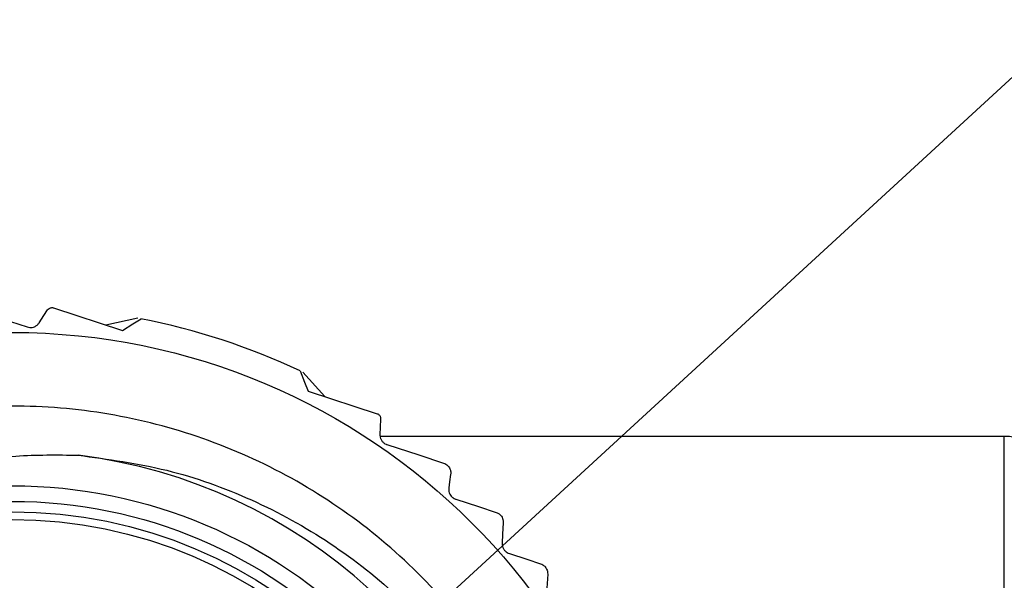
# Model space of a CAD drawing. Header units: millimetres. Extents: x 6 to 273, y 6 to 210.
# Tile 60 of 75: x 46 to 65, y 58 to 68. Entities that reach past the tile are written whole.
import ezdxf

# ---------------------------------------------------------------- set-up
doc = ezdxf.new("R2010")
doc.units = ezdxf.units.MM
doc.linetypes.add('SLD-Solid', pattern=[0])
doc.layers.add('DIMENSIONS', color=140, linetype='SLD-Solid', lineweight=25)
doc.styles.add('SLDTEXTSTYLE0', font='TXT', dxfattribs={"width": 0.7})
doc.dimstyles.new('SLDDIMSTYLE0', dxfattribs={"dimtxt": 2.158008, "dimasz": 3.302, "dimexe": 0, "dimexo": 0.0625, "dimgap": 0.539502, "dimtad": 0, "dimtih": 1, "dimtoh": 1, "dimdec": 1, "dimrnd": 1e-09, "dimzin": 12, "dimdsep": 46, "dimtxsty": 'SLDTEXTSTYLE0', "dimsah": 1, "dimcen": 0, "dimadec": 0, "dimazin": 3, "dimtfac": 1, "dimtdec": 1, "dimtofl": 0, "dimtmove": 0, "dimatfit": 3, "dimfxl": 0, "dimfrac": 2, "dimtolj": 1, "dimtzin": 12, "dimarcsym": 0})

# ---------------------------------------------------------------- blocks, each defined once
blk = doc.blocks.new('_D')
at = {"layer": 'DIMENSIONS'}
for p, q in [((50.257, 53.536), (65.379, 67.444)), ((65.379, 67.444), (71.729, 67.444))]:
    blk.add_line(p, q, dxfattribs=at)
blk.add_solid([(50.257, 53.536), (53.032, 55.397), (52.344, 56.145)], dxfattribs=at)
at = {"layer": 'DIMENSIONS', "insert": (71.729, 68.457), "char_height": 2.117, "attachment_point": 1, "style": 'SLDTEXTSTYLE0'}
blk.add_mtext('1', dxfattribs=at)

msp = doc.modelspace()

# ---------------------------------------------------------------- linework, layer by layer
for p, q in [((46.84, 62.911), (48.165, 62.478)), ((48.462, 62.712), (47.847, 62.582)), ((52.056, 61.205), (51.637, 61.673)), ((51.738, 61.309), (53.063, 60.876)), ((65.127, 60.439), (53.122, 60.439)), ((65.127, 49.939), (65.127, 60.439))]:
    msp.add_line(p, q)
at = {"flags": 128}
for points in [[(45.246, 62.9), (45.853, 62.702), (46.335, 62.544)], [(46.565, 62.625), (46.655, 62.763), (46.726, 62.871)], [(48.165, 62.478), (48.365, 62.603), (48.522, 62.7)], [(51.581, 61.699), (51.669, 61.481), (51.738, 61.309)], [(53.131, 60.775), (53.123, 60.611), (53.116, 60.482)], [(53.253, 60.281), (53.866, 60.081), (54.343, 59.925)], [(54.478, 59.707), (54.458, 59.563), (54.442, 59.449)], [(54.578, 59.231), (55.014, 59.088), (55.353, 58.977)], [(55.49, 58.776), (55.478, 58.558), (55.469, 58.385)], [(55.607, 58.184), (55.944, 58.074), (56.207, 57.988)], [(56.345, 57.787), (56.33, 57.517), (56.318, 57.304)]]:
    msp.add_lwpolyline(points, dxfattribs=at)
for radius in [12.5, 9.55, 9.25, 9.05, 8.9]:
    msp.add_circle((46.041, 49.939), radius)
for centre, radius, start, end in [((46.041, 49.939), 13, 64.7766, 78.9991), ((65.127, 59.439), 1, 45.0001, 89.9999), ((46.041, 49.939), 10.217, 161.8879, 82.8497)]:
    msp.add_arc(centre, radius, start, end)
for points, knots in [([(46.726, 62.871), (46.734, 62.881), (46.749, 62.899), (46.778, 62.912), (46.804, 62.917), (46.825, 62.916), (46.837, 62.912), (46.84, 62.911)], [0, 0, 0, 0, 0.31217, 0.521457, 0.713296, 0.911226, 1, 1, 1, 1]), ([(46.335, 62.544), (46.351, 62.54), (46.383, 62.532), (46.431, 62.535), (46.48, 62.549), (46.529, 62.578), (46.553, 62.609), (46.565, 62.625)], [0, 0, 0, 0, 0.184523, 0.371483, 0.546108, 0.77479, 1, 1, 1, 1]), ([(55.133, 43.653), (55.234, 43.783), (55.717, 44.405), (56.32, 45.698), (56.907, 47.475), (57.158, 49.339), (57.106, 51.215), (56.73, 53.056), (56.058, 54.809), (55.094, 56.421), (53.879, 57.852), (52.435, 59.054), (50.814, 60.002), (49.055, 60.658), (47.211, 61.015), (45.333, 61.05), (43.475, 60.777), (41.692, 60.188), (40.03, 59.314), (38.541, 58.169), (37.255, 56.78), (36.198, 55.18), (35.737, 53.983), (35.507, 53.385)], [0, 0, 0, 0, 0.012978, 0.062196, 0.111414, 0.160633, 0.209851, 0.259069, 0.308287, 0.357506, 0.406724, 0.455942, 0.50516, 0.554379, 0.603597, 0.652815, 0.702033, 0.751252, 0.80047, 0.849688, 0.898907, 0.949453, 1, 1, 1, 1]), ([(53.063, 60.876), (53.071, 60.872), (53.088, 60.866), (53.107, 60.848), (53.127, 60.819), (53.13, 60.793), (53.131, 60.775)], [0, 0, 0, 0, 0.205534, 0.410582, 0.603783, 1, 1, 1, 1]), ([(53.116, 60.482), (53.117, 60.455), (53.12, 60.409), (53.152, 60.351), (53.19, 60.312), (53.227, 60.291), (53.248, 60.283), (53.253, 60.281)], [0, 0, 0, 0, 0.314018, 0.518763, 0.741888, 0.934886, 1, 1, 1, 1]), ([(44.938, 59.901), (45.328, 59.965), (46.115, 60.094), (46.912, 60.083), (47.313, 60.077)], [0, 0, 0, 0, 0.496479, 1, 1, 1, 1]), ([(47.313, 60.077), (47.885, 60), (49.029, 59.845), (50.666, 59.257), (52.184, 58.42), (53.552, 57.338), (54.724, 56.035), (55.679, 54.544), (56.371, 52.906), (56.791, 51.163), (56.912, 49.365), (56.737, 47.556), (56.255, 45.797), (55.605, 44.353), (55.073, 43.545), (54.875, 43.245)], [0, 0, 0, 0, 0.077465, 0.154934, 0.232362, 0.309795, 0.388473, 0.467155, 0.546877, 0.626604, 0.707383, 0.788167, 0.869962, 0.951763, 1, 1, 1, 1]), ([(54.343, 59.925), (54.358, 59.919), (54.389, 59.906), (54.426, 59.874), (54.456, 59.835), (54.477, 59.786), (54.482, 59.741), (54.479, 59.713), (54.478, 59.707)], [0, 0, 0, 0, 0.175274, 0.356728, 0.525397, 0.694624, 0.934396, 1, 1, 1, 1]), ([(54.442, 59.449), (54.441, 59.426), (54.439, 59.384), (54.46, 59.329), (54.489, 59.286), (54.526, 59.254), (54.558, 59.238), (54.575, 59.232), (54.578, 59.231)], [0, 0, 0, 0, 0.248942, 0.445173, 0.622252, 0.804554, 0.969336, 1, 1, 1, 1]), ([(55.353, 58.977), (55.368, 58.971), (55.4, 58.958), (55.439, 58.924), (55.468, 58.884), (55.488, 58.835), (55.49, 58.798), (55.49, 58.776)], [0, 0, 0, 0, 0.191005, 0.393441, 0.579595, 0.757292, 1, 1, 1, 1]), ([(55.469, 58.385), (55.47, 58.365), (55.471, 58.328), (55.492, 58.276), (55.522, 58.235), (55.562, 58.202), (55.592, 58.19), (55.607, 58.184)], [0, 0, 0, 0, 0.224472, 0.422466, 0.6326, 0.813972, 1, 1, 1, 1]), ([(56.207, 57.988), (56.223, 57.981), (56.257, 57.967), (56.297, 57.931), (56.325, 57.888), (56.343, 57.84), (56.344, 57.805), (56.345, 57.787)], [0, 0, 0, 0, 0.199301, 0.414746, 0.60917, 0.78656, 1, 1, 1, 1])]:
    msp.add_open_spline(points, degree=3, knots=knots)

# ---------------------------------------------------------------- dimensions: what is measured, and where the dimension line sits
at = {"layer": 'DIMENSIONS'}
dim = msp.add_diameter_dim_2p(p1=(48.785, 52.182), p2=(50.257, 53.536), text='1', dimstyle='SLDDIMSTYLE0', override={"dimpost": '<>'}, dxfattribs=at)
dim.commit()
dim.dimension.update_dxf_attribs({"geometry": '_D', "text_midpoint": (72.627, 67.444), "dimtype": 163})

doc.saveas('drawing.dxf')
